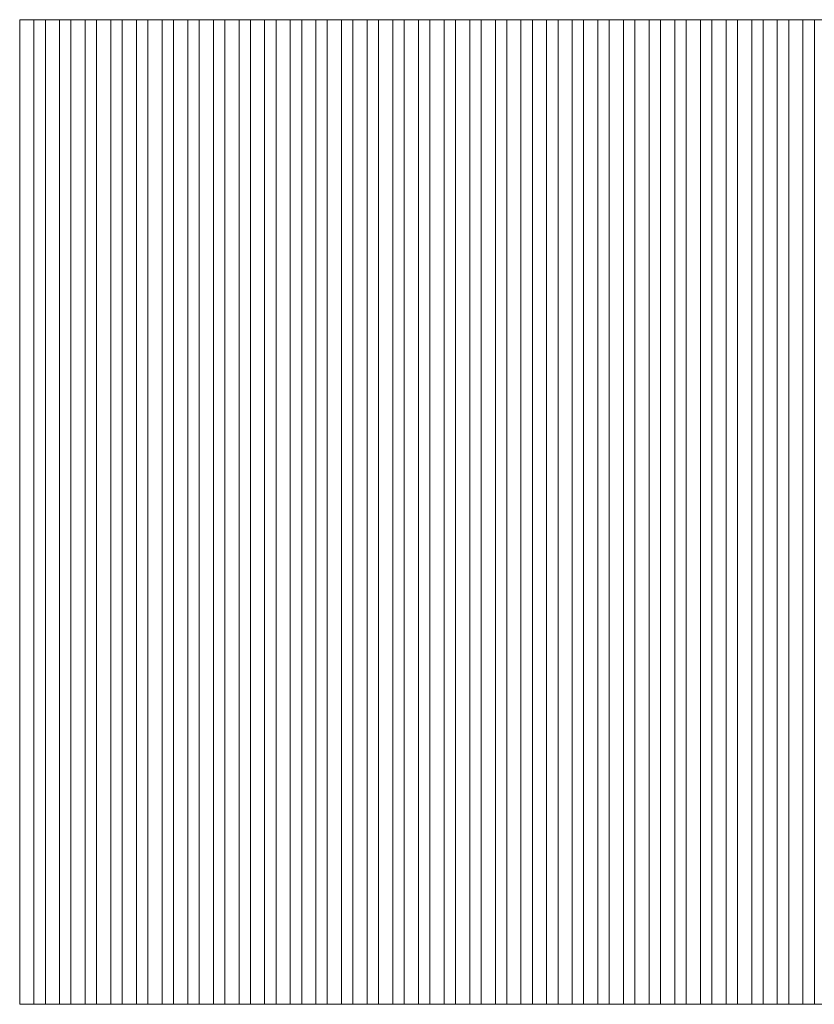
# Model space of a CAD drawing. Header units: millimetres. Extents: x -94601 to -15166, y -300 to 6935.
# Tile 19 of 97: x -80471 to -79076, y 4010 to 5738. Entities that reach past the tile are written whole.
import ezdxf

# ---------------------------------------------------------------- set-up
doc = ezdxf.new("R2010")
doc.units = ezdxf.units.MM
doc.header["$MEASUREMENT"] = 0
doc.layers.add('Métal _ Bardage.Charp_Couv_Bard_Métal', color=7, linetype='Continuous')
doc.layers.add('Nouveau_Charpente _ Bardage.Charp_Couv_Zinc', color=7, linetype='Continuous')

# ---------------------------------------------------------------- blocks, each defined once
blk = doc.blocks.new('Élément de coupe_632')
at = {"layer": 'Nouveau_Charpente _ Bardage.Charp_Couv_Zinc', "color": 33, "linetype": 'Continuous', "lineweight": 15, "true_color": 0xc1976c}
for p, q in [((-80470.8, 5737.9), (-80445.8, 5737.9)), ((-80470.8, 4010), (-80470.8, 5737.9)), ((-80445.8, 5737.9), (-80445.8, 4010)), ((-80445.8, 4010), (-80470.8, 4010))]:
    blk.add_line(p, q, dxfattribs=at)
blk = doc.blocks.new('Élément de coupe_633')
at = {"layer": 'Nouveau_Charpente _ Bardage.Charp_Couv_Zinc', "color": 15, "linetype": 'Continuous', "lineweight": 15}
blk.add_line((-80445.8, 5737.9), (-80425.8, 5737.9), dxfattribs=at)
blk = doc.blocks.new('Élément de coupe_634')
at = {"layer": 'Nouveau_Charpente _ Bardage.Charp_Couv_Zinc', "color": 33, "linetype": 'Continuous', "lineweight": 15, "true_color": 0xc1976c}
for p, q in [((-80425.8, 5737.9), (-80400.8, 5737.9)), ((-80425.8, 4010), (-80425.8, 5737.9)), ((-80400.8, 5737.9), (-80400.8, 4010)), ((-80400.8, 4010), (-80425.8, 4010))]:
    blk.add_line(p, q, dxfattribs=at)
blk = doc.blocks.new('Élément de coupe_635')
at = {"layer": 'Nouveau_Charpente _ Bardage.Charp_Couv_Zinc', "color": 15, "linetype": 'Continuous', "lineweight": 15}
blk.add_line((-80400.8, 5737.9), (-80380.8, 5737.9), dxfattribs=at)
blk = doc.blocks.new('Élément de coupe_636')
at = {"layer": 'Nouveau_Charpente _ Bardage.Charp_Couv_Zinc', "color": 33, "linetype": 'Continuous', "lineweight": 15, "true_color": 0xc1976c}
for p, q in [((-80380.8, 5737.9), (-80355.8, 5737.9)), ((-80380.8, 4010), (-80380.8, 5737.9)), ((-80355.8, 5737.9), (-80355.8, 4010)), ((-80355.8, 4010), (-80380.8, 4010))]:
    blk.add_line(p, q, dxfattribs=at)
blk = doc.blocks.new('Élément de coupe_637')
at = {"layer": 'Nouveau_Charpente _ Bardage.Charp_Couv_Zinc', "color": 15, "linetype": 'Continuous', "lineweight": 15}
blk.add_line((-80355.8, 5737.9), (-80335.8, 5737.9), dxfattribs=at)
blk = doc.blocks.new('Élément de coupe_638')
at = {"layer": 'Nouveau_Charpente _ Bardage.Charp_Couv_Zinc', "color": 33, "linetype": 'Continuous', "lineweight": 15, "true_color": 0xc1976c}
for p, q in [((-80335.8, 5737.9), (-80310.8, 5737.9)), ((-80335.8, 4010), (-80335.8, 5737.9)), ((-80310.8, 5737.9), (-80310.8, 4010)), ((-80310.8, 4010), (-80335.8, 4010))]:
    blk.add_line(p, q, dxfattribs=at)
blk = doc.blocks.new('Élément de coupe_639')
at = {"layer": 'Nouveau_Charpente _ Bardage.Charp_Couv_Zinc', "color": 15, "linetype": 'Continuous', "lineweight": 15}
blk.add_line((-80310.8, 5737.9), (-80290.8, 5737.9), dxfattribs=at)
blk = doc.blocks.new('Élément de coupe_640')
at = {"layer": 'Nouveau_Charpente _ Bardage.Charp_Couv_Zinc', "color": 33, "linetype": 'Continuous', "lineweight": 15, "true_color": 0xc1976c}
for p, q in [((-80290.8, 5737.9), (-80265.8, 5737.9)), ((-80290.8, 4010), (-80290.8, 5737.9)), ((-80265.8, 5737.9), (-80265.8, 4010)), ((-80265.8, 4010), (-80290.8, 4010))]:
    blk.add_line(p, q, dxfattribs=at)
blk = doc.blocks.new('Élément de coupe_641')
at = {"layer": 'Nouveau_Charpente _ Bardage.Charp_Couv_Zinc', "color": 15, "linetype": 'Continuous', "lineweight": 15}
blk.add_line((-80265.8, 5737.9), (-80245.8, 5737.9), dxfattribs=at)
blk = doc.blocks.new('Élément de coupe_642')
at = {"layer": 'Nouveau_Charpente _ Bardage.Charp_Couv_Zinc', "color": 33, "linetype": 'Continuous', "lineweight": 15, "true_color": 0xc1976c}
for p, q in [((-80245.8, 5737.9), (-80220.8, 5737.9)), ((-80245.8, 4010), (-80245.8, 5737.9)), ((-80220.8, 5737.9), (-80220.8, 4010)), ((-80220.8, 4010), (-80245.8, 4010))]:
    blk.add_line(p, q, dxfattribs=at)
blk = doc.blocks.new('Élément de coupe_643')
at = {"layer": 'Nouveau_Charpente _ Bardage.Charp_Couv_Zinc', "color": 15, "linetype": 'Continuous', "lineweight": 15}
blk.add_line((-80220.8, 5737.9), (-80200.8, 5737.9), dxfattribs=at)
blk = doc.blocks.new('Élément de coupe_644')
at = {"layer": 'Nouveau_Charpente _ Bardage.Charp_Couv_Zinc', "color": 33, "linetype": 'Continuous', "lineweight": 15, "true_color": 0xc1976c}
for p, q in [((-80200.8, 5737.9), (-80175.8, 5737.9)), ((-80200.8, 4010), (-80200.8, 5737.9)), ((-80175.8, 5737.9), (-80175.8, 4010)), ((-80175.8, 4010), (-80200.8, 4010))]:
    blk.add_line(p, q, dxfattribs=at)
blk = doc.blocks.new('Élément de coupe_645')
at = {"layer": 'Nouveau_Charpente _ Bardage.Charp_Couv_Zinc', "color": 15, "linetype": 'Continuous', "lineweight": 15}
blk.add_line((-80175.8, 5737.9), (-80155.8, 5737.9), dxfattribs=at)
blk = doc.blocks.new('Élément de coupe_646')
at = {"layer": 'Nouveau_Charpente _ Bardage.Charp_Couv_Zinc', "color": 33, "linetype": 'Continuous', "lineweight": 15, "true_color": 0xc1976c}
for p, q in [((-80155.8, 5737.9), (-80130.8, 5737.9)), ((-80155.8, 4010), (-80155.8, 5737.9)), ((-80130.8, 5737.9), (-80130.8, 4010)), ((-80130.8, 4010), (-80155.8, 4010))]:
    blk.add_line(p, q, dxfattribs=at)
blk = doc.blocks.new('Élément de coupe_647')
at = {"layer": 'Nouveau_Charpente _ Bardage.Charp_Couv_Zinc', "color": 15, "linetype": 'Continuous', "lineweight": 15}
blk.add_line((-80130.8, 5737.9), (-80110.8, 5737.9), dxfattribs=at)
blk = doc.blocks.new('Élément de coupe_648')
at = {"layer": 'Nouveau_Charpente _ Bardage.Charp_Couv_Zinc', "color": 33, "linetype": 'Continuous', "lineweight": 15, "true_color": 0xc1976c}
for p, q in [((-80110.8, 5737.9), (-80085.8, 5737.9)), ((-80110.8, 4010), (-80110.8, 5737.9)), ((-80085.8, 5737.9), (-80085.8, 4010)), ((-80085.8, 4010), (-80110.8, 4010))]:
    blk.add_line(p, q, dxfattribs=at)
blk = doc.blocks.new('Élément de coupe_649')
at = {"layer": 'Nouveau_Charpente _ Bardage.Charp_Couv_Zinc', "color": 15, "linetype": 'Continuous', "lineweight": 15}
blk.add_line((-80085.8, 5737.9), (-80065.8, 5737.9), dxfattribs=at)
blk = doc.blocks.new('Élément de coupe_650')
at = {"layer": 'Nouveau_Charpente _ Bardage.Charp_Couv_Zinc', "color": 33, "linetype": 'Continuous', "lineweight": 15, "true_color": 0xc1976c}
for p, q in [((-80065.8, 5737.9), (-80040.8, 5737.9)), ((-80065.8, 4010), (-80065.8, 5737.9)), ((-80040.8, 5737.9), (-80040.8, 4010)), ((-80040.8, 4010), (-80065.8, 4010))]:
    blk.add_line(p, q, dxfattribs=at)
blk = doc.blocks.new('Élément de coupe_651')
at = {"layer": 'Nouveau_Charpente _ Bardage.Charp_Couv_Zinc', "color": 15, "linetype": 'Continuous', "lineweight": 15}
blk.add_line((-80040.8, 5737.9), (-80020.8, 5737.9), dxfattribs=at)
blk = doc.blocks.new('Élément de coupe_652')
at = {"layer": 'Nouveau_Charpente _ Bardage.Charp_Couv_Zinc', "color": 33, "linetype": 'Continuous', "lineweight": 15, "true_color": 0xc1976c}
for p, q in [((-80020.8, 5737.9), (-79995.8, 5737.9)), ((-80020.8, 4010), (-80020.8, 5737.9)), ((-79995.8, 5737.9), (-79995.8, 4010)), ((-79995.8, 4010), (-80020.8, 4010))]:
    blk.add_line(p, q, dxfattribs=at)
blk = doc.blocks.new('Élément de coupe_653')
at = {"layer": 'Nouveau_Charpente _ Bardage.Charp_Couv_Zinc', "color": 15, "linetype": 'Continuous', "lineweight": 15}
blk.add_line((-79995.8, 5737.9), (-79975.8, 5737.9), dxfattribs=at)
blk = doc.blocks.new('Élément de coupe_654')
at = {"layer": 'Nouveau_Charpente _ Bardage.Charp_Couv_Zinc', "color": 33, "linetype": 'Continuous', "lineweight": 15, "true_color": 0xc1976c}
for p, q in [((-79975.8, 5737.9), (-79950.8, 5737.9)), ((-79975.8, 4010), (-79975.8, 5737.9)), ((-79950.8, 5737.9), (-79950.8, 4010)), ((-79950.8, 4010), (-79975.8, 4010))]:
    blk.add_line(p, q, dxfattribs=at)
blk = doc.blocks.new('Élément de coupe_655')
at = {"layer": 'Nouveau_Charpente _ Bardage.Charp_Couv_Zinc', "color": 15, "linetype": 'Continuous', "lineweight": 15}
blk.add_line((-79950.8, 5737.9), (-79930.8, 5737.9), dxfattribs=at)
blk = doc.blocks.new('Élément de coupe_656')
at = {"layer": 'Nouveau_Charpente _ Bardage.Charp_Couv_Zinc', "color": 33, "linetype": 'Continuous', "lineweight": 15, "true_color": 0xc1976c}
for p, q in [((-79930.8, 5737.9), (-79905.8, 5737.9)), ((-79930.8, 4010), (-79930.8, 5737.9)), ((-79905.8, 5737.9), (-79905.8, 4010)), ((-79905.8, 4010), (-79930.8, 4010))]:
    blk.add_line(p, q, dxfattribs=at)
blk = doc.blocks.new('Élément de coupe_657')
at = {"layer": 'Nouveau_Charpente _ Bardage.Charp_Couv_Zinc', "color": 15, "linetype": 'Continuous', "lineweight": 15}
blk.add_line((-79905.8, 5737.9), (-79885.8, 5737.9), dxfattribs=at)
blk = doc.blocks.new('Élément de coupe_658')
at = {"layer": 'Nouveau_Charpente _ Bardage.Charp_Couv_Zinc', "color": 33, "linetype": 'Continuous', "lineweight": 15, "true_color": 0xc1976c}
for p, q in [((-79885.8, 5737.9), (-79860.8, 5737.9)), ((-79885.8, 4010), (-79885.8, 5737.9)), ((-79860.8, 5737.9), (-79860.8, 4010)), ((-79860.8, 4010), (-79885.8, 4010))]:
    blk.add_line(p, q, dxfattribs=at)
blk = doc.blocks.new('Élément de coupe_659')
at = {"layer": 'Nouveau_Charpente _ Bardage.Charp_Couv_Zinc', "color": 15, "linetype": 'Continuous', "lineweight": 15}
blk.add_line((-79860.8, 5737.9), (-79840.8, 5737.9), dxfattribs=at)
blk = doc.blocks.new('Élément de coupe_660')
at = {"layer": 'Nouveau_Charpente _ Bardage.Charp_Couv_Zinc', "color": 33, "linetype": 'Continuous', "lineweight": 15, "true_color": 0xc1976c}
for p, q in [((-79840.8, 5737.9), (-79815.8, 5737.9)), ((-79840.8, 4010), (-79840.8, 5737.9)), ((-79815.8, 5737.9), (-79815.8, 4010)), ((-79815.8, 4010), (-79840.8, 4010))]:
    blk.add_line(p, q, dxfattribs=at)
blk = doc.blocks.new('Élément de coupe_661')
at = {"layer": 'Nouveau_Charpente _ Bardage.Charp_Couv_Zinc', "color": 15, "linetype": 'Continuous', "lineweight": 15}
blk.add_line((-79815.8, 5737.9), (-79795.8, 5737.9), dxfattribs=at)
blk = doc.blocks.new('Élément de coupe_662')
at = {"layer": 'Nouveau_Charpente _ Bardage.Charp_Couv_Zinc', "color": 33, "linetype": 'Continuous', "lineweight": 15, "true_color": 0xc1976c}
for p, q in [((-79795.8, 5737.9), (-79770.8, 5737.9)), ((-79795.8, 4010), (-79795.8, 5737.9)), ((-79770.8, 5737.9), (-79770.8, 4010)), ((-79770.8, 4010), (-79795.8, 4010))]:
    blk.add_line(p, q, dxfattribs=at)
blk = doc.blocks.new('Élément de coupe_663')
at = {"layer": 'Nouveau_Charpente _ Bardage.Charp_Couv_Zinc', "color": 15, "linetype": 'Continuous', "lineweight": 15}
blk.add_line((-79770.8, 5737.9), (-79750.8, 5737.9), dxfattribs=at)
blk = doc.blocks.new('Élément de coupe_664')
at = {"layer": 'Nouveau_Charpente _ Bardage.Charp_Couv_Zinc', "color": 33, "linetype": 'Continuous', "lineweight": 15, "true_color": 0xc1976c}
for p, q in [((-79750.8, 5737.9), (-79725.8, 5737.9)), ((-79750.8, 4010), (-79750.8, 5737.9)), ((-79725.8, 5737.9), (-79725.8, 4010)), ((-79725.8, 4010), (-79750.8, 4010))]:
    blk.add_line(p, q, dxfattribs=at)
blk = doc.blocks.new('Élément de coupe_665')
at = {"layer": 'Nouveau_Charpente _ Bardage.Charp_Couv_Zinc', "color": 15, "linetype": 'Continuous', "lineweight": 15}
blk.add_line((-79725.8, 5737.9), (-79705.8, 5737.9), dxfattribs=at)
blk = doc.blocks.new('Élément de coupe_666')
at = {"layer": 'Nouveau_Charpente _ Bardage.Charp_Couv_Zinc', "color": 33, "linetype": 'Continuous', "lineweight": 15, "true_color": 0xc1976c}
for p, q in [((-79705.8, 5737.9), (-79680.8, 5737.9)), ((-79705.8, 4010), (-79705.8, 5737.9)), ((-79680.8, 5737.9), (-79680.8, 4010)), ((-79680.8, 4010), (-79705.8, 4010))]:
    blk.add_line(p, q, dxfattribs=at)
blk = doc.blocks.new('Élément de coupe_667')
at = {"layer": 'Nouveau_Charpente _ Bardage.Charp_Couv_Zinc', "color": 15, "linetype": 'Continuous', "lineweight": 15}
blk.add_line((-79680.8, 5737.9), (-79660.8, 5737.9), dxfattribs=at)
blk = doc.blocks.new('Élément de coupe_668')
at = {"layer": 'Nouveau_Charpente _ Bardage.Charp_Couv_Zinc', "color": 33, "linetype": 'Continuous', "lineweight": 15, "true_color": 0xc1976c}
for p, q in [((-79660.8, 5737.9), (-79635.8, 5737.9)), ((-79660.8, 4010), (-79660.8, 5737.9)), ((-79635.8, 5737.9), (-79635.8, 4010)), ((-79635.8, 4010), (-79660.8, 4010))]:
    blk.add_line(p, q, dxfattribs=at)
blk = doc.blocks.new('Élément de coupe_669')
at = {"layer": 'Nouveau_Charpente _ Bardage.Charp_Couv_Zinc', "color": 15, "linetype": 'Continuous', "lineweight": 15}
blk.add_line((-79635.8, 5737.9), (-79615.8, 5737.9), dxfattribs=at)
blk = doc.blocks.new('Élément de coupe_670')
at = {"layer": 'Nouveau_Charpente _ Bardage.Charp_Couv_Zinc', "color": 33, "linetype": 'Continuous', "lineweight": 15, "true_color": 0xc1976c}
for p, q in [((-79615.8, 5737.9), (-79590.8, 5737.9)), ((-79615.8, 4010), (-79615.8, 5737.9)), ((-79590.8, 5737.9), (-79590.8, 4010)), ((-79590.8, 4010), (-79615.8, 4010))]:
    blk.add_line(p, q, dxfattribs=at)
blk = doc.blocks.new('Élément de coupe_671')
at = {"layer": 'Nouveau_Charpente _ Bardage.Charp_Couv_Zinc', "color": 15, "linetype": 'Continuous', "lineweight": 15}
blk.add_line((-79590.8, 5737.9), (-79570.8, 5737.9), dxfattribs=at)
blk = doc.blocks.new('Élément de coupe_672')
at = {"layer": 'Nouveau_Charpente _ Bardage.Charp_Couv_Zinc', "color": 33, "linetype": 'Continuous', "lineweight": 15, "true_color": 0xc1976c}
for p, q in [((-79570.8, 5737.9), (-79545.8, 5737.9)), ((-79570.8, 4010), (-79570.8, 5737.9)), ((-79545.8, 5737.9), (-79545.8, 4010)), ((-79545.8, 4010), (-79570.8, 4010))]:
    blk.add_line(p, q, dxfattribs=at)
blk = doc.blocks.new('Élément de coupe_673')
at = {"layer": 'Nouveau_Charpente _ Bardage.Charp_Couv_Zinc', "color": 15, "linetype": 'Continuous', "lineweight": 15}
blk.add_line((-79545.8, 5737.9), (-79525.8, 5737.9), dxfattribs=at)
blk = doc.blocks.new('Élément de coupe_674')
at = {"layer": 'Nouveau_Charpente _ Bardage.Charp_Couv_Zinc', "color": 33, "linetype": 'Continuous', "lineweight": 15, "true_color": 0xc1976c}
for p, q in [((-79525.8, 5737.9), (-79500.8, 5737.9)), ((-79525.8, 4010), (-79525.8, 5737.9)), ((-79500.8, 5737.9), (-79500.8, 4010)), ((-79500.8, 4010), (-79525.8, 4010))]:
    blk.add_line(p, q, dxfattribs=at)
blk = doc.blocks.new('Élément de coupe_675')
at = {"layer": 'Nouveau_Charpente _ Bardage.Charp_Couv_Zinc', "color": 15, "linetype": 'Continuous', "lineweight": 15}
blk.add_line((-79500.8, 5737.9), (-79480.8, 5737.9), dxfattribs=at)
blk = doc.blocks.new('Élément de coupe_676')
at = {"layer": 'Nouveau_Charpente _ Bardage.Charp_Couv_Zinc', "color": 33, "linetype": 'Continuous', "lineweight": 15, "true_color": 0xc1976c}
for p, q in [((-79480.8, 5737.9), (-79455.8, 5737.9)), ((-79480.8, 4010), (-79480.8, 5737.9)), ((-79455.8, 5737.9), (-79455.8, 4010)), ((-79455.8, 4010), (-79480.8, 4010))]:
    blk.add_line(p, q, dxfattribs=at)
blk = doc.blocks.new('Élément de coupe_677')
at = {"layer": 'Nouveau_Charpente _ Bardage.Charp_Couv_Zinc', "color": 15, "linetype": 'Continuous', "lineweight": 15}
blk.add_line((-79455.8, 5737.9), (-79435.8, 5737.9), dxfattribs=at)
blk = doc.blocks.new('Élément de coupe_678')
at = {"layer": 'Nouveau_Charpente _ Bardage.Charp_Couv_Zinc', "color": 33, "linetype": 'Continuous', "lineweight": 15, "true_color": 0xc1976c}
for p, q in [((-79435.8, 5737.9), (-79410.8, 5737.9)), ((-79435.8, 4010), (-79435.8, 5737.9)), ((-79410.8, 5737.9), (-79410.8, 4010)), ((-79410.8, 4010), (-79435.8, 4010))]:
    blk.add_line(p, q, dxfattribs=at)
blk = doc.blocks.new('Élément de coupe_679')
at = {"layer": 'Nouveau_Charpente _ Bardage.Charp_Couv_Zinc', "color": 15, "linetype": 'Continuous', "lineweight": 15}
blk.add_line((-79410.8, 5737.9), (-79390.8, 5737.9), dxfattribs=at)
blk = doc.blocks.new('Élément de coupe_680')
at = {"layer": 'Nouveau_Charpente _ Bardage.Charp_Couv_Zinc', "color": 33, "linetype": 'Continuous', "lineweight": 15, "true_color": 0xc1976c}
for p, q in [((-79390.8, 5737.9), (-79365.8, 5737.9)), ((-79390.8, 4010), (-79390.8, 5737.9)), ((-79365.8, 5737.9), (-79365.8, 4010)), ((-79365.8, 4010), (-79390.8, 4010))]:
    blk.add_line(p, q, dxfattribs=at)
blk = doc.blocks.new('Élément de coupe_681')
at = {"layer": 'Nouveau_Charpente _ Bardage.Charp_Couv_Zinc', "color": 15, "linetype": 'Continuous', "lineweight": 15}
blk.add_line((-79365.8, 5737.9), (-79345.8, 5737.9), dxfattribs=at)
blk = doc.blocks.new('Élément de coupe_682')
at = {"layer": 'Nouveau_Charpente _ Bardage.Charp_Couv_Zinc', "color": 33, "linetype": 'Continuous', "lineweight": 15, "true_color": 0xc1976c}
for p, q in [((-79345.8, 5737.9), (-79320.8, 5737.9)), ((-79345.8, 4010), (-79345.8, 5737.9)), ((-79320.8, 5737.9), (-79320.8, 4010)), ((-79320.8, 4010), (-79345.8, 4010))]:
    blk.add_line(p, q, dxfattribs=at)
blk = doc.blocks.new('Élément de coupe_683')
at = {"layer": 'Nouveau_Charpente _ Bardage.Charp_Couv_Zinc', "color": 15, "linetype": 'Continuous', "lineweight": 15}
blk.add_line((-79320.8, 5737.9), (-79300.8, 5737.9), dxfattribs=at)
blk = doc.blocks.new('Élément de coupe_684')
at = {"layer": 'Nouveau_Charpente _ Bardage.Charp_Couv_Zinc', "color": 33, "linetype": 'Continuous', "lineweight": 15, "true_color": 0xc1976c}
for p, q in [((-79300.8, 5737.9), (-79275.8, 5737.9)), ((-79300.8, 4010), (-79300.8, 5737.9)), ((-79275.8, 5737.9), (-79275.8, 4010)), ((-79275.8, 4010), (-79300.8, 4010))]:
    blk.add_line(p, q, dxfattribs=at)
blk = doc.blocks.new('Élément de coupe_685')
at = {"layer": 'Nouveau_Charpente _ Bardage.Charp_Couv_Zinc', "color": 15, "linetype": 'Continuous', "lineweight": 15}
blk.add_line((-79275.8, 5737.9), (-79255.8, 5737.9), dxfattribs=at)
blk = doc.blocks.new('Élément de coupe_686')
at = {"layer": 'Nouveau_Charpente _ Bardage.Charp_Couv_Zinc', "color": 33, "linetype": 'Continuous', "lineweight": 15, "true_color": 0xc1976c}
for p, q in [((-79255.8, 5737.9), (-79230.8, 5737.9)), ((-79255.8, 4010), (-79255.8, 5737.9)), ((-79230.8, 5737.9), (-79230.8, 4010)), ((-79230.8, 4010), (-79255.8, 4010))]:
    blk.add_line(p, q, dxfattribs=at)
blk = doc.blocks.new('Élément de coupe_687')
at = {"layer": 'Nouveau_Charpente _ Bardage.Charp_Couv_Zinc', "color": 15, "linetype": 'Continuous', "lineweight": 15}
blk.add_line((-79230.8, 5737.9), (-79210.8, 5737.9), dxfattribs=at)
blk = doc.blocks.new('Élément de coupe_688')
at = {"layer": 'Nouveau_Charpente _ Bardage.Charp_Couv_Zinc', "color": 33, "linetype": 'Continuous', "lineweight": 15, "true_color": 0xc1976c}
for p, q in [((-79210.8, 5737.9), (-79185.8, 5737.9)), ((-79210.8, 4010), (-79210.8, 5737.9)), ((-79185.8, 5737.9), (-79185.8, 4010)), ((-79185.8, 4010), (-79210.8, 4010))]:
    blk.add_line(p, q, dxfattribs=at)
blk = doc.blocks.new('Élément de coupe_689')
at = {"layer": 'Nouveau_Charpente _ Bardage.Charp_Couv_Zinc', "color": 15, "linetype": 'Continuous', "lineweight": 15}
blk.add_line((-79185.8, 5737.9), (-79165.8, 5737.9), dxfattribs=at)
blk = doc.blocks.new('Élément de coupe_690')
at = {"layer": 'Nouveau_Charpente _ Bardage.Charp_Couv_Zinc', "color": 33, "linetype": 'Continuous', "lineweight": 15, "true_color": 0xc1976c}
for p, q in [((-79165.8, 5737.9), (-79140.8, 5737.9)), ((-79165.8, 4010), (-79165.8, 5737.9)), ((-79140.8, 5737.9), (-79140.8, 4010)), ((-79140.8, 4010), (-79165.8, 4010))]:
    blk.add_line(p, q, dxfattribs=at)
blk = doc.blocks.new('Élément de coupe_691')
at = {"layer": 'Nouveau_Charpente _ Bardage.Charp_Couv_Zinc', "color": 15, "linetype": 'Continuous', "lineweight": 15}
blk.add_line((-79140.8, 5737.9), (-79120.8, 5737.9), dxfattribs=at)
blk = doc.blocks.new('Élément de coupe_692')
at = {"layer": 'Nouveau_Charpente _ Bardage.Charp_Couv_Zinc', "color": 33, "linetype": 'Continuous', "lineweight": 15, "true_color": 0xc1976c}
for p, q in [((-79120.8, 5737.9), (-79095.8, 5737.9)), ((-79120.8, 4010), (-79120.8, 5737.9)), ((-79095.8, 5737.9), (-79095.8, 4010)), ((-79095.8, 4010), (-79120.8, 4010))]:
    blk.add_line(p, q, dxfattribs=at)
blk = doc.blocks.new('Élément de coupe_693')
at = {"layer": 'Nouveau_Charpente _ Bardage.Charp_Couv_Zinc', "color": 15, "linetype": 'Continuous', "lineweight": 15}
blk.add_line((-79095.8, 5737.9), (-79075.8, 5737.9), dxfattribs=at)
blk = doc.blocks.new('Élément de coupe_694')
at = {"layer": 'Nouveau_Charpente _ Bardage.Charp_Couv_Zinc', "color": 33, "linetype": 'Continuous', "lineweight": 15, "true_color": 0xc1976c}
for p, q in [((-79075.8, 5737.9), (-79050.8, 5737.9)), ((-79075.8, 4010), (-79075.8, 5737.9)), ((-79050.8, 5737.9), (-79050.8, 4010)), ((-79050.8, 4010), (-79075.8, 4010))]:
    blk.add_line(p, q, dxfattribs=at)
blk = doc.blocks.new('Élément de coupe_1645')
at = {"layer": 'Métal _ Bardage.Charp_Couv_Bard_Métal', "color": 7, "linetype": 'Continuous', "lineweight": 15}
for p, q in [((-80425.8, 4010), (-80445.8, 4010)), ((-80380.8, 4010), (-80400.8, 4010)), ((-80335.8, 4010), (-80355.8, 4010)), ((-80290.8, 4010), (-80310.8, 4010)), ((-80245.8, 4010), (-80265.8, 4010)), ((-80200.8, 4010), (-80220.8, 4010)), ((-80155.8, 4010), (-80175.8, 4010)), ((-80110.8, 4010), (-80130.8, 4010)), ((-80065.8, 4010), (-80085.8, 4010)), ((-80020.8, 4010), (-80040.8, 4010)), ((-79975.8, 4010), (-79995.8, 4010)), ((-79930.8, 4010), (-79950.8, 4010)), ((-79885.8, 4010), (-79905.8, 4010)), ((-79840.8, 4010), (-79860.8, 4010)), ((-79795.8, 4010), (-79815.8, 4010)), ((-79750.8, 4010), (-79770.8, 4010)), ((-79705.8, 4010), (-79725.8, 4010)), ((-79660.8, 4010), (-79680.8, 4010)), ((-79615.8, 4010), (-79635.8, 4010)), ((-79570.8, 4010), (-79590.8, 4010)), ((-79525.8, 4010), (-79545.8, 4010)), ((-79480.8, 4010), (-79500.8, 4010)), ((-79435.8, 4010), (-79455.8, 4010)), ((-79390.8, 4010), (-79410.8, 4010)), ((-79345.8, 4010), (-79365.8, 4010)), ((-79300.8, 4010), (-79320.8, 4010)), ((-79255.8, 4010), (-79275.8, 4010)), ((-79210.8, 4010), (-79230.8, 4010)), ((-79165.8, 4010), (-79185.8, 4010)), ((-79120.8, 4010), (-79140.8, 4010)), ((-79075.8, 4010), (-79095.8, 4010))]:
    blk.add_line(p, q, dxfattribs=at)

msp = doc.modelspace()

# ---------------------------------------------------------------- block references
at = {"layer": 'Métal _ Bardage.Charp_Couv_Bard_Métal', "lineweight": 0}
msp.add_blockref('Élément de coupe_1645', (0, 0), dxfattribs=at)
at = {"layer": 'Nouveau_Charpente _ Bardage.Charp_Couv_Zinc', "lineweight": 0}
for name in ['Élément de coupe_632', 'Élément de coupe_633', 'Élément de coupe_634', 'Élément de coupe_635', 'Élément de coupe_636', 'Élément de coupe_637', 'Élément de coupe_638', 'Élément de coupe_639', 'Élément de coupe_640', 'Élément de coupe_641', 'Élément de coupe_642', 'Élément de coupe_643', 'Élément de coupe_644', 'Élément de coupe_645', 'Élément de coupe_646', 'Élément de coupe_647', 'Élément de coupe_648', 'Élément de coupe_649', 'Élément de coupe_650', 'Élément de coupe_651', 'Élément de coupe_652', 'Élément de coupe_653', 'Élément de coupe_654', 'Élément de coupe_655', 'Élément de coupe_656', 'Élément de coupe_657', 'Élément de coupe_658', 'Élément de coupe_659', 'Élément de coupe_660', 'Élément de coupe_661', 'Élément de coupe_662', 'Élément de coupe_663', 'Élément de coupe_664', 'Élément de coupe_665', 'Élément de coupe_666', 'Élément de coupe_667', 'Élément de coupe_668', 'Élément de coupe_669', 'Élément de coupe_670', 'Élément de coupe_671', 'Élément de coupe_672', 'Élément de coupe_673', 'Élément de coupe_674', 'Élément de coupe_675', 'Élément de coupe_676', 'Élément de coupe_677', 'Élément de coupe_678', 'Élément de coupe_679', 'Élément de coupe_680', 'Élément de coupe_681', 'Élément de coupe_682', 'Élément de coupe_683', 'Élément de coupe_684', 'Élément de coupe_685', 'Élément de coupe_686', 'Élément de coupe_687', 'Élément de coupe_688', 'Élément de coupe_689', 'Élément de coupe_690', 'Élément de coupe_691', 'Élément de coupe_692', 'Élément de coupe_693', 'Élément de coupe_694']:
    msp.add_blockref(name, (0, 0), dxfattribs=at)

doc.saveas('drawing.dxf')
